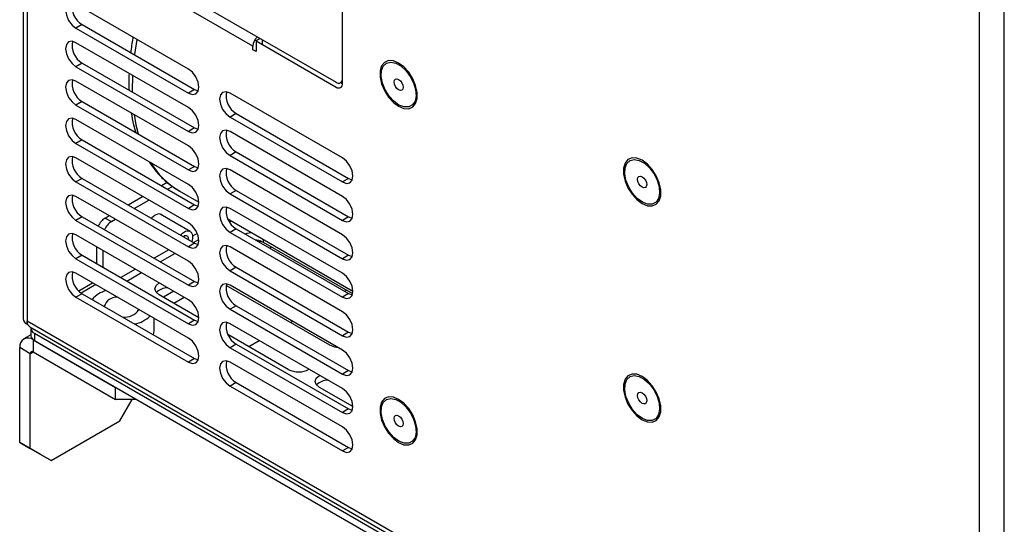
# Model space of a CAD drawing. Header units: millimetres. Extents: x 0 to 423, y 0 to 297.
# Tile 15 of 41: x 334 to 367, y 73 to 90. Entities that reach past the tile are written whole.
import ezdxf

# ---------------------------------------------------------------- set-up
doc = ezdxf.new("R2010")
doc.units = ezdxf.units.MM
doc.layers.add('实线', color=2, linetype='Continuous', lineweight=25)

msp = doc.modelspace()

# ---------------------------------------------------------------- linework, layer by layer
at = {"layer": '实线', "color": 2, "linetype": 'Continuous', "lineweight": 25, "true_color": 0xffff00}
for p, q in [((333.9366, 170.7356), (333.9366, 79.6097)), ((334.0676, 170.553), (334.0676, 79.5474)), ((366.4196, 118.6435), (366.4196, 59.5259)), ((367.2681, 59.3627), (367.2681, 118.4802)), ((344.7821, 87.6128), (344.7821, 101.8206)), ((336.6504, 92.2255), (344.57, 87.6536)), ((339.5495, 88.1022), (335.7312, 90.3065)), ((341.7416, 88.8782), (339.3374, 90.2661)), ((335.9433, 89.6125), (335.7312, 89.49)), ((335.7312, 89.49), (339.5495, 87.2857)), ((335.9433, 89.6125), (339.7617, 87.4082)), ((339.5495, 86.7958), (335.7312, 89.0001)), ((341.8476, 89.0619), (341.8037, 89.0872)), ((341.9891, 89.1435), (341.8476, 89.0619)), ((341.8476, 89.0619), (341.8476, 88.6944)), ((341.8476, 89.0619), (344.57, 87.4903)), ((342.0598, 89.1027), (342.0598, 88.9394)), ((341.7416, 88.7557), (341.7416, 88.8782)), ((341.8476, 88.6944), (341.7416, 88.7557)), ((335.9433, 88.306), (335.7312, 88.1835)), ((335.7312, 88.1835), (339.5495, 85.9792)), ((335.9433, 88.306), (339.7617, 86.1017)), ((339.5495, 85.4893), (335.7312, 87.6936)), ((344.7281, 87.644), (344.7821, 87.6128)), ((339.7617, 87.4082), (339.5495, 87.2857)), ((339.7617, 87.4082), (339.882, 87.3631)), ((335.9433, 86.9995), (335.7312, 86.8771)), ((335.9433, 86.9995), (339.7617, 84.7952)), ((344.7821, 85.0815), (340.9638, 87.2858)), ((335.7312, 86.8771), (339.5495, 84.6728)), ((339.5495, 84.1828), (335.7312, 86.3871)), ((341.1759, 86.5918), (340.9638, 86.4693)), ((340.9638, 86.4693), (344.7821, 84.265)), ((341.1759, 86.5918), (344.9943, 84.3875)), ((339.7617, 86.1017), (339.5495, 85.9792)), ((339.7617, 86.1017), (339.882, 86.0566)), ((344.7821, 83.7751), (340.9638, 85.9794)), ((335.9433, 85.6931), (335.7312, 85.5706)), ((335.9433, 85.6931), (339.7617, 83.4888)), ((335.7312, 85.5706), (339.5495, 83.3663)), ((339.5495, 82.8764), (335.7312, 85.0807)), ((341.1759, 85.2853), (340.9638, 85.1628)), ((340.9638, 85.1628), (344.7821, 82.9585)), ((341.1759, 85.2853), (344.9943, 83.081)), ((339.7617, 84.7952), (339.5495, 84.6728)), ((339.7617, 84.7952), (339.882, 84.7501)), ((344.7821, 82.4686), (340.9638, 84.6729)), ((335.9433, 84.3866), (335.7312, 84.2641)), ((335.9433, 84.3866), (339.7617, 82.1823)), ((344.9943, 84.3875), (344.7821, 84.265)), ((344.9943, 84.3875), (345.1146, 84.3424)), ((335.7312, 84.2641), (339.5495, 82.0598)), ((338.631, 84.1415), (338.8303, 84.2565)), ((338.8432, 84.019), (339.005, 84.1124)), ((339.2354, 83.9638), (339.903, 83.5784)), ((341.1759, 83.9788), (340.9638, 83.8564)), ((341.1759, 83.9788), (344.9943, 81.7745)), ((339.5495, 81.5699), (335.7312, 83.7742)), ((337.4995, 83.4882), (337.9946, 83.774)), ((337.7116, 83.3658), (338.2067, 83.6516)), ((340.9638, 83.8564), (344.7821, 81.6521)), ((339.7617, 83.4888), (339.5495, 83.3663)), ((339.7617, 83.4888), (339.882, 83.4437)), ((344.7821, 81.1621), (340.9638, 83.3664)), ((335.9433, 83.0801), (335.7312, 82.9577)), ((335.7312, 82.9577), (339.5495, 80.7534)), ((335.9433, 83.0801), (339.7617, 80.8758)), ((336.7211, 83.0389), (336.863, 83.1208)), ((336.7211, 83.0389), (336.9332, 82.9164)), ((336.9332, 82.9164), (337.0751, 82.9984)), ((339.6081, 82.5851), (338.5903, 83.1727)), ((340.888, 83.0098), (345.1356, 80.5577)), ((344.9943, 83.081), (344.7821, 82.9585)), ((344.9943, 83.081), (345.1146, 83.0359)), ((340.9437, 82.9067), (341.0052, 82.9422)), ((341.1759, 82.6724), (340.9638, 82.5499)), ((341.1759, 82.6724), (344.9943, 80.4681)), ((339.5495, 80.2634), (335.7312, 82.4678)), ((339.848, 82.5147), (339.6903, 82.4237)), ((339.7253, 82.2033), (339.9014, 82.305)), ((340.9638, 82.5499), (344.7821, 80.3456)), ((342.0951, 82.3129), (342.0951, 82.2221)), ((336.4383, 81.4879), (336.4383, 82.0595)), ((338.8805, 81.9562), (338.3854, 81.6704)), ((339.7617, 82.1823), (339.5495, 82.0598)), ((339.7617, 82.1823), (339.882, 82.1372)), ((344.7821, 79.8557), (340.9638, 82.06)), ((342.0173, 82.2588), (341.9548, 82.2227)), ((342.0951, 82.2221), (345.1283, 80.4711)), ((342.3084, 82.0186), (342.378, 82.0588)), ((335.9433, 81.7737), (335.7312, 81.6512)), ((335.7312, 81.6512), (339.5495, 79.4469)), ((335.9433, 81.7737), (339.7617, 79.5694)), ((336.6504, 81.3655), (336.6504, 81.9371)), ((338.5937, 81.5501), (339.0888, 81.8359)), ((344.9943, 81.7745), (344.7821, 81.6521)), ((344.9943, 81.7745), (345.1146, 81.7294)), ((337.7489, 81.3029), (337.2538, 81.0171)), ((341.1759, 81.3659), (340.9638, 81.2434)), ((341.1759, 81.3659), (344.9943, 79.1616)), ((339.5495, 78.957), (335.7312, 81.1613)), ((337.4622, 80.8968), (337.9573, 81.1827)), ((340.9638, 81.2434), (344.7821, 79.0391)), ((335.8232, 80.5608), (336.2972, 80.8345)), ((336.4014, 80.7744), (335.9081, 80.4896)), ((339.7617, 80.8758), (339.5495, 80.7534)), ((339.7617, 80.8758), (339.882, 80.8307)), ((344.3579, 78.7116), (340.8293, 80.7486)), ((344.7821, 78.5492), (340.9638, 80.7535)), ((335.9433, 80.4672), (335.7312, 80.3447)), ((335.7312, 80.3447), (339.5495, 78.1404)), ((335.9433, 80.4672), (339.7617, 78.2629)), ((339.9031, 79.6505), (338.5596, 80.426)), ((339.0552, 80.5488), (338.701, 80.3444)), ((339.0547, 80.1402), (339.4088, 80.3447)), ((344.9943, 80.4681), (344.7821, 80.3456)), ((344.8546, 80.5487), (344.9242, 80.5889)), ((344.9943, 80.4681), (345.1146, 80.423)), ((341.1759, 80.0594), (340.9638, 79.937)), ((341.1759, 80.0594), (344.9943, 77.8551)), ((338.3868, 79.2015), (338.3868, 79.6282)), ((340.9638, 79.937), (344.7821, 77.7327)), ((334.0676, 79.4271), (334.0676, 79.5474)), ((334.0676, 79.5474), (366.4196, 60.8709)), ((334.0676, 79.4271), (334.0852, 79.4373)), ((334.1602, 79.3426), (366.4196, 60.7196)), ((334.1998, 79.2831), (334.1998, 79.0381)), ((339.7617, 79.5694), (339.5495, 79.4469)), ((339.7617, 79.5694), (339.882, 79.5243)), ((344.7821, 77.2427), (340.9638, 79.447)), ((343.015, 79.4868), (343.0865, 79.5281)), ((334.1998, 79.0691), (333.9561, 78.9284)), ((334.317, 79.1198), (366.4196, 60.5873)), ((334.317, 79.1198), (334.317, 78.8748)), ((338.3631, 79.0703), (338.3868, 79.2015)), ((342.9437, 77.8952), (340.8934, 79.0787)), ((344.9943, 79.1616), (344.7821, 79.0391)), ((344.9943, 79.1616), (345.1146, 79.1165)), ((334.1755, 78.4279), (333.822, 78.632)), ((333.822, 75.4045), (333.822, 78.632)), ((334.2797, 78.8963), (334.2822, 78.8978)), ((334.2797, 78.8963), (337.0747, 77.2828)), ((334.2797, 78.8963), (334.2797, 78.4881)), ((334.317, 78.8748), (366.4196, 60.3424)), ((341.1759, 78.753), (340.9638, 78.6305)), ((340.9638, 78.6305), (344.7821, 76.4262)), ((341.1759, 78.753), (344.9943, 76.5487)), ((341.6008, 78.6704), (341.955, 78.8748)), ((334.1755, 78.4279), (334.2797, 78.488)), ((334.1755, 75.2004), (334.1755, 78.4279)), ((334.2797, 78.4881), (337.0747, 76.8746)), ((339.7617, 78.2629), (339.5495, 78.1404)), ((339.7617, 78.2629), (339.882, 78.2178)), ((344.7821, 75.9363), (340.9638, 78.1406)), ((344.9943, 77.8551), (344.7821, 77.7327)), ((344.9943, 77.8551), (345.1146, 77.81)), ((337.0747, 76.8746), (337.0747, 77.2828)), ((341.1759, 77.4465), (340.9638, 77.324)), ((340.9638, 77.324), (344.7821, 75.1197)), ((341.1759, 77.4465), (344.9943, 75.2422)), ((345.1357, 76.6297), (344.0043, 77.2829)), ((337.7819, 76.8746), (337.0747, 76.8746)), ((337.2161, 76.1391), (337.6404, 76.874)), ((337.6404, 76.8746), (337.6404, 76.874)), ((344.9943, 76.5487), (344.7821, 76.4262)), ((344.9943, 76.5487), (345.1146, 76.5036)), ((334.8826, 74.792), (337.2161, 76.1391)), ((333.822, 75.4045), (334.1755, 75.2004)), ((334.5291, 74.9961), (333.822, 75.4045)), ((334.1755, 75.2004), (334.8826, 74.792)), ((334.8826, 74.792), (334.5291, 74.9961)), ((344.9943, 75.2422), (344.7821, 75.1197)), ((344.9943, 75.2422), (345.1146, 75.1971))]:
    msp.add_line(p, q, dxfattribs=at)
at = {"layer": '实线', "color": 2, "linetype": 'Continuous', "lineweight": 25, "true_color": 0xffff00, "flags": 128}
for points in [[(335.7312, 90.3065), (335.5959, 90.3536), (335.4812, 90.3313), (335.4045, 90.2431), (335.3776, 90.1024), (335.4045, 89.9306), (335.4812, 89.7539), (335.5959, 89.5992), (335.7312, 89.49)], [(335.7312, 89.0001), (335.5959, 89.0471), (335.4812, 89.0248), (335.4045, 88.9366), (335.3776, 88.7959), (335.4045, 88.6241), (335.4812, 88.4474), (335.5959, 88.2927), (335.7312, 88.1835)], [(337.8034, 89.1103), (337.7181, 88.5926), (337.7175, 88.5883)], [(346.6913, 86.8373), (346.8706, 86.7635), (347.0354, 86.7553), (347.1723, 86.8133), (347.2702, 86.9327), (347.3212, 87.1039), (347.3212, 87.3131), (347.2702, 87.5433), (347.1723, 87.7758), (347.0354, 87.9918), (346.8706, 88.1738), (346.6913, 88.307), (346.512, 88.3808), (346.3473, 88.389), (346.2104, 88.3311), (346.1124, 88.2116), (346.0614, 88.0404), (346.0614, 87.8312), (346.1124, 87.6011), (346.2104, 87.3686), (346.3473, 87.1526), (346.512, 86.9705), (346.6913, 86.8373)], [(346.1424, 87.6272), (346.0999, 87.8502), (346.11, 88.0485), (346.1717, 88.2044), (346.2796, 88.3042), (346.4241, 88.339), (346.5924, 88.3056), (346.7694, 88.207), (346.9395, 88.0521), (347.0875, 87.8545), (347.2003, 87.6318), (347.268, 87.4038), (347.2843, 87.1907), (347.248, 87.0116), (347.1622, 86.8823), (347.0346, 86.8142), (346.8765, 86.8136), (346.7019, 86.8803), (346.5264, 87.0085), (346.3655, 87.1867), (346.2336, 87.3993), (346.1424, 87.6272)], [(339.5495, 87.2857), (339.6848, 87.2387), (339.7995, 87.261), (339.8762, 87.3492), (339.9031, 87.4899), (339.8762, 87.6616), (339.7995, 87.8383), (339.6848, 87.9931), (339.5495, 88.1022)], [(335.7312, 87.6936), (335.5959, 87.7406), (335.4812, 87.7184), (335.4045, 87.6301), (335.3776, 87.4894), (335.4045, 87.3177), (335.4812, 87.141), (335.5959, 86.9863), (335.7312, 86.8771)], [(337.6512, 87.8917), (337.6419, 87.3382), (337.6422, 87.3252)], [(346.5489, 87.5864), (346.5372, 87.6613), (346.549, 87.7226), (346.5824, 87.761), (346.6325, 87.7707), (346.6915, 87.7501), (346.7504, 87.7024), (346.8004, 87.6349), (346.8338, 87.5579), (346.8455, 87.483), (346.8337, 87.4217), (346.8002, 87.3833), (346.7502, 87.3737), (346.6912, 87.3942), (346.6322, 87.4419), (346.5822, 87.5094), (346.5489, 87.5864)], [(340.9638, 87.2858), (340.8285, 87.3329), (340.7138, 87.3106), (340.6371, 87.2224), (340.6102, 87.0817), (340.6371, 86.9099), (340.7138, 86.7332), (340.8285, 86.5785), (340.9638, 86.4693)], [(339.5495, 85.9792), (339.6848, 85.9322), (339.7995, 85.9545), (339.8762, 86.0427), (339.9031, 86.1834), (339.8762, 86.3552), (339.7995, 86.5319), (339.6848, 86.6866), (339.5495, 86.7958)], [(335.7312, 86.3871), (335.5959, 86.4342), (335.4812, 86.4119), (335.4045, 86.3237), (335.3776, 86.183), (335.4045, 86.0112), (335.4812, 85.8345), (335.5959, 85.6798), (335.7312, 85.5706)], [(337.706, 86.5535), (337.7686, 86.2066), (337.8444, 85.9021)], [(340.9638, 85.9794), (340.8285, 86.0264), (340.7138, 86.0041), (340.6371, 85.9159), (340.6102, 85.7752), (340.6371, 85.6034), (340.7138, 85.4267), (340.8285, 85.272), (340.9638, 85.1628)], [(339.5495, 84.6728), (339.6848, 84.6257), (339.7995, 84.648), (339.8762, 84.7362), (339.9031, 84.8769), (339.8762, 85.0487), (339.7995, 85.2254), (339.6848, 85.3801), (339.5495, 85.4893)], [(335.7312, 85.0807), (335.5959, 85.1277), (335.4812, 85.1054), (335.4045, 85.0172), (335.3776, 84.8765), (335.4045, 84.7047), (335.4812, 84.528), (335.5959, 84.3733), (335.7312, 84.2641)], [(344.7821, 84.265), (344.9174, 84.218), (345.0321, 84.2402), (345.1088, 84.3285), (345.1357, 84.4692), (345.1088, 84.6409), (345.0321, 84.8176), (344.9174, 84.9723), (344.7821, 85.0815)], [(354.9645, 83.5311), (355.1438, 83.4573), (355.3085, 83.4491), (355.4454, 83.507), (355.5434, 83.6265), (355.5944, 83.7977), (355.5944, 84.0069), (355.5434, 84.237), (355.4454, 84.4695), (355.3085, 84.6855), (355.1438, 84.8676), (354.9645, 85.0008), (354.7852, 85.0746), (354.6204, 85.0828), (354.4835, 85.0248), (354.3856, 84.9054), (354.3346, 84.7342), (354.3346, 84.525), (354.3856, 84.2948), (354.4835, 84.0623), (354.6204, 83.8463), (354.7852, 83.6643), (354.9645, 83.5311)], [(354.4155, 84.3209), (354.373, 84.5439), (354.3831, 84.7422), (354.4449, 84.8982), (354.5528, 84.998), (354.6973, 85.0328), (354.8655, 84.9994), (355.0425, 84.9008), (355.2126, 84.7459), (355.3607, 84.5482), (355.4735, 84.3256), (355.5411, 84.0976), (355.5575, 83.8845), (355.5212, 83.7054), (355.4354, 83.5761), (355.3077, 83.508), (355.1496, 83.5073), (354.975, 83.5741), (354.7995, 83.7023), (354.6387, 83.8805), (354.5068, 84.0931), (354.4155, 84.3209)], [(340.9638, 84.6729), (340.8285, 84.7199), (340.7138, 84.6976), (340.6371, 84.6094), (340.6102, 84.4687), (340.6371, 84.297), (340.7138, 84.1203), (340.8285, 83.9655), (340.9638, 83.8564)], [(354.822, 84.2802), (354.8103, 84.3551), (354.8221, 84.4164), (354.8556, 84.4548), (354.9056, 84.4644), (354.9646, 84.4439), (355.0236, 84.3962), (355.0736, 84.3287), (355.1069, 84.2517), (355.1186, 84.1768), (355.1068, 84.1155), (355.0734, 84.0771), (355.0233, 84.0674), (354.9643, 84.088), (354.9054, 84.1357), (354.8554, 84.2032), (354.822, 84.2802)], [(339.5495, 83.3663), (339.6848, 83.3193), (339.7995, 83.3416), (339.8762, 83.4298), (339.9031, 83.5705), (339.8762, 83.7422), (339.7995, 83.9189), (339.6848, 84.0737), (339.5495, 84.1828)], [(335.7312, 83.7742), (335.5959, 83.8212), (335.4812, 83.799), (335.4045, 83.7107), (335.3776, 83.57), (335.4045, 83.3983), (335.4812, 83.2216), (335.5959, 83.0669), (335.7312, 82.9577)], [(344.7821, 82.9585), (344.9174, 82.9115), (345.0321, 82.9338), (345.1088, 83.022), (345.1357, 83.1627), (345.1088, 83.3345), (345.0321, 83.5112), (344.9174, 83.6659), (344.7821, 83.7751)], [(340.9638, 83.3664), (340.8285, 83.4135), (340.7138, 83.3912), (340.6371, 83.303), (340.6102, 83.1623), (340.6371, 82.9905), (340.7138, 82.8138), (340.8285, 82.6591), (340.9638, 82.5499)], [(338.4182, 83.1368), (338.3045, 83.0451), (338.2916, 83.031)], [(338.6602, 83.1323), (338.6282, 83.1576), (338.5318, 83.1763), (338.4182, 83.1368)], [(339.5495, 82.0598), (339.6848, 82.0128), (339.7995, 82.0351), (339.8762, 82.1233), (339.9031, 82.264), (339.8762, 82.4358), (339.7995, 82.6125), (339.6848, 82.7672), (339.5495, 82.8764)], [(335.7312, 82.4678), (335.5959, 82.5148), (335.4812, 82.4925), (335.4045, 82.4043), (335.3776, 82.2636), (335.4045, 82.0918), (335.4812, 81.9151), (335.5959, 81.7604), (335.7312, 81.6512)], [(339.2826, 82.4589), (339.3457, 82.5212), (339.4561, 82.5882), (339.5591, 82.602), (339.6391, 82.5605), (339.684, 82.47)], [(339.5603, 82.2985), (339.5585, 82.3647), (339.534, 82.4141), (339.4904, 82.4367), (339.4342, 82.4292), (339.3838, 82.4004)], [(339.684, 82.47), (339.6869, 82.3442), (339.6616, 82.2401)], [(341.4671, 82.5042), (341.5502, 82.5296), (341.6849, 82.5497)], [(341.8148, 82.3035), (341.9329, 82.2847), (342.0951, 82.2221)], [(344.7821, 81.6521), (344.9174, 81.605), (345.0321, 81.6273), (345.1088, 81.7155), (345.1357, 81.8562), (345.1088, 82.028), (345.0321, 82.2047), (344.9174, 82.3594), (344.7821, 82.4686)], [(340.9638, 82.06), (340.8285, 82.107), (340.7138, 82.0847), (340.6371, 81.9965), (340.6102, 81.8558), (340.6371, 81.684), (340.7138, 81.5073), (340.8285, 81.3526), (340.9638, 81.2434)], [(339.5495, 80.7534), (339.6848, 80.7063), (339.7995, 80.7286), (339.8762, 80.8168), (339.9031, 80.9575), (339.8762, 81.1293), (339.7995, 81.306), (339.6848, 81.4607), (339.5495, 81.5699)], [(335.7312, 81.1613), (335.5959, 81.2083), (335.4812, 81.186), (335.4045, 81.0978), (335.3776, 80.9571), (335.4045, 80.7853), (335.4812, 80.6086), (335.5959, 80.4539), (335.7312, 80.3447)], [(344.7821, 80.3456), (344.9174, 80.2986), (345.0321, 80.3209), (345.1088, 80.4091), (345.1357, 80.5498), (345.1088, 80.7215), (345.0321, 80.8982), (344.9174, 81.053), (344.7821, 81.1621)], [(338.5596, 80.426), (338.4512, 80.5197), (338.4131, 80.6301), (338.4512, 80.7406), (338.5596, 80.8342), (338.5602, 80.8346)], [(340.9638, 80.7535), (340.8285, 80.8005), (340.7138, 80.7782), (340.6371, 80.69), (340.6102, 80.5493), (340.6371, 80.3776), (340.7138, 80.2009), (340.8285, 80.0461), (340.9638, 79.937)], [(339.5495, 79.4469), (339.6848, 79.3999), (339.7995, 79.4222), (339.8762, 79.5104), (339.9031, 79.6511), (339.8762, 79.8229), (339.7995, 79.9995), (339.6848, 80.1543), (339.5495, 80.2634)], [(344.7821, 79.0391), (344.9174, 78.9921), (345.0321, 79.0144), (345.1088, 79.1026), (345.1357, 79.2433), (345.1088, 79.4151), (345.0321, 79.5918), (344.9174, 79.7465), (344.7821, 79.8557)], [(340.9638, 79.447), (340.8285, 79.4941), (340.7138, 79.4718), (340.6371, 79.3836), (340.6102, 79.2429), (340.6371, 79.0711), (340.7138, 78.8944), (340.8285, 78.7397), (340.9638, 78.6305)], [(339.5495, 78.1404), (339.6848, 78.0934), (339.7995, 78.1157), (339.8762, 78.2039), (339.9031, 78.3446), (339.8762, 78.5164), (339.7995, 78.6931), (339.6848, 78.8478), (339.5495, 78.957)], [(344.6425, 78.6298), (344.5201, 78.649), (344.3579, 78.7116)], [(344.7821, 77.7327), (344.9174, 77.6856), (345.0321, 77.7079), (345.1088, 77.7961), (345.1357, 77.9368), (345.1088, 78.1086), (345.0321, 78.2853), (344.9174, 78.44), (344.7821, 78.5492)], [(340.9638, 78.1406), (340.8285, 78.1876), (340.7138, 78.1653), (340.6371, 78.0771), (340.6102, 77.9364), (340.6371, 77.7646), (340.7138, 77.5879), (340.8285, 77.4332), (340.9638, 77.324)], [(344.0043, 77.2829), (343.8959, 77.3765), (343.8579, 77.487), (343.8959, 77.5974), (344.0043, 77.6911), (344.0049, 77.6914)], [(354.9645, 76.1822), (355.1438, 76.1085), (355.3085, 76.1002), (355.4454, 76.1582), (355.5434, 76.2776), (355.5944, 76.4488), (355.5944, 76.658), (355.5434, 76.8882), (355.4454, 77.1207), (355.3085, 77.3367), (355.1438, 77.5187), (354.9645, 77.652), (354.7852, 77.7257), (354.6204, 77.7339), (354.4835, 77.676), (354.3856, 77.5565), (354.3346, 77.3853), (354.3346, 77.1761), (354.3856, 76.946), (354.4835, 76.7135), (354.6204, 76.4975), (354.7852, 76.3155), (354.9645, 76.1822)], [(354.4155, 76.9721), (354.373, 77.1951), (354.3831, 77.3934), (354.4449, 77.5494), (354.5528, 77.6492), (354.6973, 77.6839), (354.8655, 77.6505), (355.0425, 77.552), (355.2126, 77.397), (355.3607, 77.1994), (355.4735, 76.9767), (355.5411, 76.7487), (355.5575, 76.5357), (355.5212, 76.3565), (355.4354, 76.2272), (355.3077, 76.1592), (355.1496, 76.1585), (354.975, 76.2252), (354.7995, 76.3534), (354.6387, 76.5317), (354.5068, 76.7442), (354.4155, 76.9721)], [(344.7821, 76.4262), (344.9174, 76.3792), (345.0321, 76.4015), (345.1088, 76.4897), (345.1357, 76.6304), (345.1088, 76.8021), (345.0321, 76.9788), (344.9174, 77.1336), (344.7821, 77.2427)], [(346.6913, 75.4057), (346.8706, 75.332), (347.0354, 75.3237), (347.1723, 75.3817), (347.2702, 75.5011), (347.3212, 75.6724), (347.3212, 75.8815), (347.2702, 76.1117), (347.1723, 76.3442), (347.0354, 76.5602), (346.8706, 76.7422), (346.6913, 76.8755), (346.512, 76.9492), (346.3473, 76.9574), (346.2104, 76.8995), (346.1124, 76.7801), (346.0614, 76.6088), (346.0614, 76.3996), (346.1124, 76.1695), (346.2104, 75.937), (346.3473, 75.721), (346.512, 75.539), (346.6913, 75.4057)], [(354.822, 76.9314), (354.8103, 77.0062), (354.8221, 77.0675), (354.8556, 77.1059), (354.9056, 77.1156), (354.9646, 77.095), (355.0236, 77.0473), (355.0736, 76.9799), (355.1069, 76.9028), (355.1186, 76.8279), (355.1068, 76.7666), (355.0734, 76.7282), (355.0233, 76.7186), (354.9643, 76.7392), (354.9054, 76.7868), (354.8554, 76.8543), (354.822, 76.9314)], [(346.1424, 76.1956), (346.0999, 76.4186), (346.11, 76.6169), (346.1717, 76.7729), (346.2796, 76.8727), (346.4241, 76.9074), (346.5924, 76.874), (346.7694, 76.7755), (346.9395, 76.6205), (347.0875, 76.4229), (347.2003, 76.2002), (347.268, 75.9722), (347.2843, 75.7592), (347.248, 75.58), (347.1622, 75.4507), (347.0346, 75.3827), (346.8765, 75.382), (346.7019, 75.4487), (346.5264, 75.5769), (346.3655, 75.7552), (346.2336, 75.9677), (346.1424, 76.1956)], [(346.5489, 76.1549), (346.5372, 76.2297), (346.549, 76.291), (346.5824, 76.3294), (346.6325, 76.3391), (346.6915, 76.3185), (346.7504, 76.2709), (346.8004, 76.2034), (346.8338, 76.1263), (346.8455, 76.0514), (346.8337, 75.9901), (346.8002, 75.9517), (346.7502, 75.9421), (346.6912, 75.9627), (346.6322, 76.0103), (346.5822, 76.0778), (346.5489, 76.1549)], [(344.7821, 75.1197), (344.9174, 75.0727), (345.0321, 75.095), (345.1088, 75.1832), (345.1357, 75.3239), (345.1088, 75.4957), (345.0321, 75.6724), (344.9174, 75.8271), (344.7821, 75.9363)]]:
    msp.add_lwpolyline(points, dxfattribs=at)
at = {"layer": '实线', "color": 2, "linetype": 'Continuous', "lineweight": 25, "true_color": 0xffff00}
for centre, radius, start, end in [((336.2967, 90.2157), 0.6992, 168.79248, 239.63866), ((336.2967, 88.9093), 0.6992, 168.79248, 239.63866), ((342.2132, 88.8531), 0.4723, 132.82696, 176.96149), ((336.2967, 87.6028), 0.6992, 168.79248, 239.63866), ((344.6528, 87.7551), 0.131, 230.79671, 9.21404), ((341.5293, 87.195), 0.6992, 168.79248, 239.63866), ((344.6528, 87.5918), 0.131, 230.79671, 9.21404), ((336.2967, 86.2963), 0.6992, 168.79248, 239.63866), ((341.5293, 85.8886), 0.6992, 168.79248, 239.63866), ((336.2967, 84.9899), 0.6992, 168.79248, 239.63866), ((340.6619, 86.3732), 2.7999, 211.17856, 239.37195), ((341.5293, 84.5821), 0.6992, 168.79248, 239.63866), ((336.2967, 83.6834), 0.6992, 168.79248, 239.63866), ((341.5293, 83.2756), 0.6992, 168.79248, 239.63866), ((337.0416, 82.5321), 0.5997, 122.30716, 157.13558), ((337.26, 82.4043), 0.6075, 122.53998, 156.90276), ((336.2967, 82.3769), 0.6992, 168.79248, 239.63866), ((341.5293, 81.9692), 0.6992, 168.79248, 239.63866), ((336.2967, 81.0705), 0.6992, 168.79248, 239.63866), ((338.859, 80.1038), 0.5674, 91.559, 134.62204), ((341.5293, 80.6627), 0.6992, 168.79248, 239.63866), ((337.0169, 79.6329), 0.9766, 105.80559, 139.03811), ((337.1378, 79.8738), 0.4789, 90.70567, 160.01476), ((337.3846, 80.2451), 0.5765, 263.61231, 326.7004), ((337.5091, 80.4855), 1.0717, 281.82565, 313.54572), ((334.1604, 79.632), 0.225, 185.6948, 245.62534), ((334.3892, 79.5424), 0.3216, 179.12227, 199.08777), ((334.2513, 79.4918), 0.1748, 198.16655, 238.60306), ((334.3887, 79.2917), 0.1862, 172.11925, 247.35536), ((341.5293, 79.3562), 0.6992, 168.79248, 239.63866), ((334.101, 78.6773), 0.2827, 50.79671, 189.21404), ((334.4, 79.0581), 0.2012, 185.6948, 245.62534), ((334.239, 78.4382), 0.0643, 50.79671, 189.21404), ((341.5293, 78.0498), 0.6992, 168.79248, 239.63866), ((343.2972, 78.5565), 0.7499, 241.87089, 298.18503), ((344.3037, 76.9606), 0.5674, 91.559, 134.62204)]:
    msp.add_arc(centre, radius, start, end, dxfattribs=at)
for points, knots in [([(337.6711, 89.1867), (337.6687, 89.1752), (337.6314, 88.9976), (337.6097, 88.8243), (337.5895, 88.6621)], [0, 0, 0, 0, 0.0647408, 1, 1, 1, 1]), ([(337.5331, 87.9598), (337.5276, 87.8447), (337.5182, 87.6496), (337.5283, 87.4645), (337.5324, 87.3886)], [0, 0, 0, 0, 0.5900739, 1, 1, 1, 1]), ([(337.6066, 86.611), (337.6303, 86.4741), (337.6701, 86.2442), (337.7366, 86.0338), (337.7636, 85.9487)], [0, 0, 0, 0, 0.5954276, 1, 1, 1, 1]), ([(338.2174, 84.9519), (338.2806, 84.8575), (338.4213, 84.6471), (338.6849, 84.3676), (338.9675, 84.1247), (339.1721, 84.0072), (339.2595, 83.957)], [0, 0, 0, 0, 0.2269415, 0.5057205, 0.7889867, 1, 1, 1, 1])]:
    msp.add_open_spline(points, degree=3, knots=knots, dxfattribs=at)

doc.saveas('drawing.dxf')
